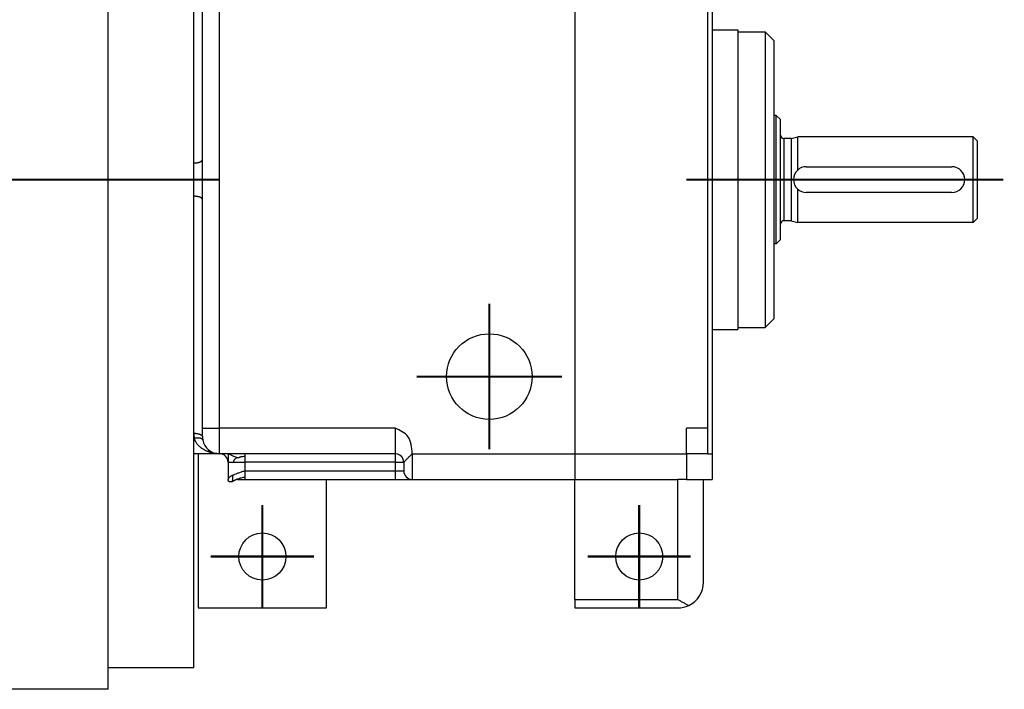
# Model space of a CAD drawing. Header units: inches. Extents: x -493 to 473, y -244 to 299.
# Tile 3 of 76: x -132 to -17, y -225 to -147. Entities that reach past the tile are written whole.
import ezdxf

# ---------------------------------------------------------------- set-up
doc = ezdxf.new("R2010")
doc.units = ezdxf.units.IN
doc.linetypes.add('DOT_CENTER', pattern=[14, 12, -1, 0, -1])
doc.layers.add('1', color=7, linetype='Continuous')

# ---------------------------------------------------------------- blocks, each defined once
blk = doc.blocks.new('014_G23_G27_BF_B3_B14_Motor_Bgr_63_EEXDe_1_1__2', base_point=(-333.5, -235.09))
at = {"color": 7, "linetype": 'Continuous'}
for p, q in [((-121.5, -222.59), (-121.5, -108.59)), ((-51, -133.59), (-51, -148.09)), ((-110.5, -163.26), (-110.5, -135.59)), ((-111.5, -163.65), (-111.5, -135.98)), ((-51.5, -194.59), (-51.5, -136.59)), ((-51, -148.09), (-48, -148.09)), ((-51, -148.09), (-51, -183.09)), ((-48, -148.09), (-48, -148.34)), ((-48, -148.34), (-44.8, -148.34)), ((-48, -148.34), (-48, -182.84)), ((-44.8, -148.34), (-44.8, -182.84)), ((-43.8, -149.34), (-44.8, -148.34)), ((-43.8, -149.34), (-43.8, -158.09)), ((-43.8, -158.09), (-43.8, -173.09)), ((-43.5, -158.09), (-43.8, -158.09)), ((-43.5, -173.09), (-43.5, -158.09)), ((-43, -158.59), (-43.5, -158.09)), ((-43, -160.39), (-43, -158.59)), ((-43, -170.79), (-43, -160.39)), ((-41.75, -160.79), (-42.6, -160.79)), ((-41.75, -160.79), (-41, -160.59)), ((-41.75, -160.79), (-41.75, -165.59)), ((-20.5, -160.59), (-41, -160.59)), ((-41, -164.47), (-41, -160.59)), ((-20, -161.09), (-20.5, -160.59)), ((-20.5, -170.59), (-20.5, -160.59)), ((-20, -170.09), (-20, -161.09)), ((-111.5, -167.54), (-111.5, -163.65)), ((-110.5, -167.92), (-110.5, -163.26)), ((-40, -164.09), (-23, -164.09)), ((-41.75, -165.59), (-41.75, -170.39)), ((-111.5, -195.2), (-111.5, -167.54)), ((-41, -170.59), (-41, -166.71)), ((-23, -167.09), (-40, -167.09)), ((-110.5, -194.59), (-110.5, -167.92)), ((-20, -170.09), (-20.5, -170.59)), ((-43, -172.59), (-43, -170.79)), ((-41.75, -170.39), (-42.6, -170.39)), ((-41.75, -170.39), (-41, -170.59)), ((-20.5, -170.59), (-41, -170.59)), ((-43.5, -173.09), (-43.8, -173.09)), ((-43.8, -173.09), (-43.8, -181.84)), ((-43, -172.59), (-43.5, -173.09)), ((-43.8, -181.84), (-44.8, -182.84)), ((-51, -183.09), (-51, -197.59)), ((-51, -183.09), (-48, -183.09)), ((-48, -182.84), (-48, -183.09)), ((-48, -182.84), (-44.8, -182.84)), ((-111.5, -195.76), (-111.5, -195.2)), ((-110.5, -195.59), (-110.5, -194.59)), ((-54, -197.59), (-54, -194.59)), ((-51.5, -197.59), (-51.5, -194.59)), ((-111.5, -197.59), (-111.5, -195.76)), ((-108.5, -197.59), (-111.5, -197.59)), ((-111.5, -222.59), (-111.5, -197.59)), ((-111, -197.59), (-111, -215.59)), ((-107.5, -197.59), (-108.5, -197.59)), ((-107.5, -197.59), (-107.5, -198.59)), ((-105.5, -197.59), (-107.5, -197.59)), ((-88, -197.59), (-105.5, -197.59)), ((-51.5, -197.59), (-54, -197.59)), ((-54, -197.59), (-54, -200.59)), ((-51.5, -197.59), (-51, -197.59)), ((-51, -197.59), (-51, -200.59)), ((-107.5, -198.59), (-107.5, -200.59)), ((-87, -198.59), (-87, -199.59)), ((-106.48, -200.59), (-106.5, -200.59)), ((-106.32, -200.59), (-106.48, -200.59)), ((-106.32, -200.59), (-105.5, -200.59)), ((-105.5, -200.59), (-88, -200.59)), ((-96, -215.59), (-96, -200.59)), ((-88, -200.59), (-86, -200.59)), ((-86, -200.59), (-67, -200.59)), ((-67, -214.59), (-67, -200.59)), ((-67, -200.59), (-55, -200.59)), ((-54, -200.59), (-55, -200.59)), ((-54, -200.59), (-52, -200.59)), ((-52, -212.59), (-52, -200.59)), ((-52, -200.59), (-51, -200.59)), ((-67, -214.59), (-67, -215.59)), ((-111, -215.59), (-96, -215.59)), ((-67, -215.59), (-55, -215.59)), ((-121.5, -225.09), (-121.5, -222.59)), ((-111.5, -222.59), (-121.5, -222.59)), ((-121.5, -225.09), (-135, -225.09))]:
    blk.add_line(p, q, dxfattribs=at)
at = {"color": 1, "linetype": 'Continuous'}
for p, q in [((-67, -133.59), (-67, -197.59)), ((-108.5, -194.59), (-108.5, -135.59)), ((-42.6, -160.79), (-42.6, -165.59)), ((-42.6, -165.59), (-42.6, -170.39)), ((-110.5, -194.59), (-108.5, -194.59)), ((-108.5, -197.59), (-108.5, -194.59)), ((-88, -194.59), (-108.5, -194.59)), ((-51.5, -194.59), (-54, -194.59)), ((-111.45, -195.76), (-111.5, -195.76)), ((-88, -197.59), (-88, -198.59)), ((-86, -197.59), (-67, -197.59)), ((-86, -197.59), (-86, -200.59)), ((-67, -197.59), (-54, -197.59)), ((-67, -197.59), (-67, -200.59)), ((-88, -198.59), (-105.5, -198.59)), ((-105.5, -199.59), (-105.5, -198.59)), ((-88, -198.59), (-88, -199.59)), ((-105.5, -199.59), (-88, -199.59)), ((-88, -199.59), (-87, -199.59)), ((-88, -199.59), (-88, -200.59)), ((-55, -214.59), (-55, -200.59)), ((-67, -214.59), (-55, -214.59))]:
    blk.add_line(p, q, dxfattribs=at)
at = {"color": 7, "linetype": 'Continuous'}
for centre, radius in [((-77, -188.59), 5), ((-103.5, -209.59), 2.75), ((-59.5, -209.59), 2.75)]:
    blk.add_circle(centre, radius, dxfattribs=at)
for centre, radius, start, end in [((-42.6, -160.39), 0.4, 180, -90), ((-40, -165.59), 1.5, 90, 131.8103), ((-23, -165.59), 1.5, -90, 90), ((-40, -165.59), 1.5, 131.8103, -131.8103), ((-40, -165.59), 1.5, -131.8103, -90), ((-42.6, -170.79), 0.4, 90, 180), ((-108.5, -195.59), 2, 180, -169.3461), ((-108.5, -195.59), 2, -169.3461, -90), ((-108.5, -198.59), 1, 0, 90), ((-88, -198.59), 1, 21.1619, 90), ((-86, -199.59), 1, 180, -90), ((-55, -212.59), 3, -64.4712, 0), ((-55, -212.59), 3, -90, -64.4712)]:
    blk.add_arc(centre, radius, start, end, dxfattribs=at)
at = {"color": 1, "linetype": 'Continuous'}
blk.add_arc((-108.5, -195.2), 3, -179.9999, -169.3462, dxfattribs=at)
for points, knots in [([(-111.5, -163.65), (-111.49, -163.65), (-111.46, -163.65), (-111.41, -163.65), (-111.36, -163.65), (-111.32, -163.64), (-111.27, -163.64), (-111.22, -163.63), (-111.18, -163.63), (-111.13, -163.62), (-111.09, -163.61), (-111.04, -163.61), (-111, -163.6), (-110.95, -163.59), (-110.91, -163.57), (-110.87, -163.56), (-110.83, -163.55), (-110.79, -163.54), (-110.76, -163.52), (-110.72, -163.51), (-110.69, -163.49), (-110.66, -163.47), (-110.64, -163.46), (-110.61, -163.44), (-110.59, -163.42), (-110.57, -163.4), (-110.56, -163.39), (-110.54, -163.37), (-110.53, -163.36), (-110.52, -163.34), (-110.52, -163.33), (-110.51, -163.31), (-110.5, -163.3), (-110.5, -163.28), (-110.5, -163.27), (-110.5, -163.26), (-110.5, -163.26)], [0, 0, 0, 0, 0.044582, 0.089872, 0.135757, 0.182115, 0.228812, 0.275703, 0.322637, 0.369453, 0.415988, 0.462075, 0.507544, 0.552228, 0.595967, 0.638604, 0.679993, 0.720002, 0.758511, 0.795422, 0.830652, 0.864144, 0.895861, 0.925794, 0.95396, 0.980404, 1.001263, 1.021024, 1.039758, 1.05755, 1.074494, 1.090697, 1.106271, 1.121334, 1.1328, 1.14408, 1.14408, 1.14408, 1.14408]), ([(-110.5, -167.92), (-110.5, -167.92), (-110.5, -167.91), (-110.5, -167.9), (-110.5, -167.89), (-110.51, -167.87), (-110.52, -167.86), (-110.52, -167.84), (-110.53, -167.83), (-110.54, -167.81), (-110.56, -167.8), (-110.57, -167.78), (-110.59, -167.76), (-110.61, -167.74), (-110.64, -167.73), (-110.66, -167.71), (-110.69, -167.69), (-110.72, -167.68), (-110.76, -167.66), (-110.79, -167.65), (-110.83, -167.63), (-110.87, -167.62), (-110.91, -167.61), (-110.95, -167.6), (-111, -167.59), (-111.04, -167.58), (-111.09, -167.57), (-111.13, -167.56), (-111.18, -167.56), (-111.22, -167.55), (-111.27, -167.55), (-111.32, -167.54), (-111.36, -167.54), (-111.41, -167.54), (-111.46, -167.54), (-111.49, -167.54), (-111.5, -167.54)], [0, 0, 0, 0, 0.01128, 0.022746, 0.037808, 0.053383, 0.069586, 0.08653, 0.104322, 0.123056, 0.142817, 0.163676, 0.190119, 0.218285, 0.248219, 0.279936, 0.313427, 0.348658, 0.385568, 0.424078, 0.464087, 0.505476, 0.548113, 0.591851, 0.636536, 0.682005, 0.728091, 0.774627, 0.821443, 0.868377, 0.915268, 0.961965, 1.008323, 1.054208, 1.099498, 1.14408, 1.14408, 1.14408, 1.14408]), ([(-111.5, -195.2), (-111.49, -195.2), (-111.46, -195.2), (-111.41, -195.2), (-111.36, -195.21), (-111.32, -195.21), (-111.27, -195.21), (-111.22, -195.22), (-111.18, -195.22), (-111.13, -195.23), (-111.09, -195.24), (-111.04, -195.25), (-111, -195.26), (-110.95, -195.27), (-110.91, -195.28), (-110.87, -195.29), (-110.83, -195.3), (-110.79, -195.32), (-110.76, -195.33), (-110.72, -195.35), (-110.69, -195.36), (-110.66, -195.38), (-110.64, -195.4), (-110.61, -195.41), (-110.59, -195.43), (-110.57, -195.45), (-110.56, -195.46), (-110.54, -195.48), (-110.53, -195.49), (-110.52, -195.51), (-110.52, -195.52), (-110.51, -195.54), (-110.5, -195.55), (-110.5, -195.57), (-110.5, -195.58), (-110.5, -195.59), (-110.5, -195.59)], [0, 0, 0, 0, 0.044582, 0.089872, 0.135757, 0.182115, 0.228812, 0.275703, 0.322636, 0.369453, 0.415988, 0.462075, 0.507543, 0.552228, 0.595967, 0.638604, 0.679993, 0.720002, 0.758511, 0.795422, 0.830652, 0.864144, 0.895861, 0.925794, 0.95396, 0.980404, 1.001263, 1.021024, 1.039758, 1.05755, 1.074494, 1.090697, 1.106271, 1.121334, 1.1328, 1.14408, 1.14408, 1.14408, 1.14408]), ([(-88, -194.59), (-88, -194.74), (-88, -195.03), (-88, -195.4), (-88, -195.69), (-88, -195.9), (-88, -196.13), (-88, -196.4), (-88, -196.75), (-88, -197.11), (-88, -197.38), (-88, -197.53), (-88, -197.57), (-88, -197.59)], [0, 0, 0, 0, 0.441485, 0.873356, 1.103867, 1.30964, 1.524955, 1.784088, 2.12132, 2.572513, 2.870061, 2.93503, 3, 3, 3, 3]), ([(-86, -197.59), (-86.06, -196.85), (-86.17, -195.46), (-87.42, -194.87), (-88, -194.59)], [0, 0, 0, 0, 2.061986, 3.864927, 3.864927, 3.864927, 3.864927]), ([(-111.45, -195.76), (-111.43, -195.76), (-111.41, -195.75), (-111.36, -195.75), (-111.32, -195.74), (-111.28, -195.74), (-111.23, -195.73), (-111.19, -195.73), (-111.14, -195.73), (-111.1, -195.73), (-111.06, -195.73), (-111.01, -195.73), (-110.97, -195.73), (-110.93, -195.73), (-110.89, -195.74), (-110.85, -195.74), (-110.81, -195.75), (-110.78, -195.75), (-110.74, -195.76), (-110.71, -195.77), (-110.68, -195.78), (-110.65, -195.79), (-110.62, -195.8), (-110.6, -195.81), (-110.57, -195.83), (-110.56, -195.84), (-110.54, -195.85), (-110.52, -195.86), (-110.51, -195.88), (-110.5, -195.89), (-110.49, -195.9), (-110.48, -195.92), (-110.48, -195.93), (-110.47, -195.94), (-110.47, -195.95), (-110.47, -195.96), (-110.47, -195.96)], [0, 0, 0, 0, 0.042767, 0.086037, 0.129704, 0.173655, 0.217766, 0.26191, 0.305951, 0.349751, 0.393166, 0.436054, 0.478273, 0.519681, 0.560144, 0.599535, 0.637733, 0.67463, 0.710132, 0.74416, 0.776649, 0.807557, 0.836859, 0.864553, 0.890659, 0.915221, 0.935032, 0.953822, 0.971661, 0.988628, 1.004817, 1.020329, 1.035271, 1.049756, 1.059436, 1.06899, 1.06899, 1.06899, 1.06899]), ([(-108.5, -197.59), (-108.57, -197.59), (-108.72, -197.59), (-108.94, -197.57), (-109.16, -197.54), (-109.34, -197.5), (-109.48, -197.47), (-109.58, -197.44), (-109.69, -197.41), (-109.79, -197.37), (-109.9, -197.33), (-110, -197.29), (-110.11, -197.24), (-110.27, -197.16), (-110.46, -197.05), (-110.66, -196.91), (-110.79, -196.79), (-110.9, -196.7), (-111, -196.59), (-111.1, -196.47), (-111.21, -196.32), (-111.29, -196.18), (-111.35, -196.05), (-111.39, -195.96), (-111.42, -195.86), (-111.44, -195.79), (-111.45, -195.76)], [0, 0, 0, 0, 0.21136, 0.438086, 0.676722, 0.87777, 0.981016, 1.098793, 1.202253, 1.320935, 1.425886, 1.544512, 1.665765, 1.769896, 2.080498, 2.332407, 2.491055, 2.621803, 2.759492, 2.918885, 3.100974, 3.309993, 3.406186, 3.513583, 3.611318, 3.723504, 3.723504, 3.723504, 3.723504]), ([(-106.5, -198.06), (-106.64, -197.99), (-106.98, -197.84), (-107.31, -197.68), (-107.5, -197.59)], [0, 0, 0, 0, 0.46917, 1.10084, 1.10084, 1.10084, 1.10084]), ([(-105.5, -197.88), (-105.5, -197.84), (-105.5, -197.77), (-105.5, -197.69), (-105.5, -197.63), (-105.5, -197.6), (-105.5, -197.59)], [0, 0, 0, 0, 0.1243628, 0.2167728, 0.254833, 0.2928932, 0.2928932, 0.2928932, 0.2928932]), ([(-87, -198.59), (-87, -198.59), (-86.99, -198.57), (-86.96, -198.54), (-86.92, -198.5), (-86.86, -198.44), (-86.79, -198.37), (-86.7, -198.29), (-86.61, -198.19), (-86.5, -198.09), (-86.38, -197.97), (-86.26, -197.85), (-86.13, -197.72), (-86.04, -197.64), (-86, -197.59)], [0, 0, 0, 0, 0.018349, 0.057091, 0.117092, 0.198142, 0.299448, 0.419714, 0.557188, 0.709698, 0.874707, 1.04937, 1.230605, 1.415168, 1.415168, 1.415168, 1.415168]), ([(-107.5, -198.59), (-107.49, -198.59), (-107.46, -198.59), (-107.43, -198.59), (-107.41, -198.59), (-107.4, -198.59), (-107.4, -198.59), (-107.39, -198.59), (-107.39, -198.59), (-107.38, -198.59), (-107.38, -198.59), (-107.37, -198.59), (-107.36, -198.59), (-107.36, -198.59), (-107.35, -198.59), (-107.35, -198.59), (-107.34, -198.59), (-107.33, -198.59), (-107.33, -198.59), (-107.32, -198.59), (-107.31, -198.59), (-107.31, -198.59), (-107.3, -198.59), (-107.29, -198.59), (-107.29, -198.59), (-107.28, -198.59), (-107.27, -198.59), (-107.26, -198.59), (-107.26, -198.59), (-107.25, -198.59), (-107.24, -198.59), (-107.23, -198.59), (-107.23, -198.59), (-107.22, -198.59), (-107.21, -198.59), (-107.2, -198.59), (-107.19, -198.59), (-107.18, -198.59), (-107.18, -198.59), (-107.17, -198.59), (-107.16, -198.59), (-107.15, -198.59), (-107.14, -198.59), (-107.13, -198.59), (-107.12, -198.59), (-107.11, -198.59), (-107.1, -198.59), (-107.09, -198.59), (-107.08, -198.59), (-107.07, -198.59), (-107.06, -198.59), (-107.05, -198.59), (-107.04, -198.59), (-107.03, -198.59), (-107.02, -198.59), (-107.01, -198.59), (-107, -198.59), (-106.99, -198.59), (-106.98, -198.59), (-106.97, -198.59), (-106.96, -198.59), (-106.95, -198.59), (-106.94, -198.59), (-106.93, -198.59), (-106.92, -198.59), (-106.91, -198.59), (-106.91, -198.59), (-106.91, -198.59)], [0, 0, 0, 0, 0.044006, 0.0880119, 0.0927857, 0.0976801, 0.1026946, 0.107829, 0.1130828, 0.1184556, 0.123947, 0.1295567, 0.1352842, 0.1411291, 0.1470911, 0.1531697, 0.1593646, 0.1656754, 0.1721016, 0.1786429, 0.1852989, 0.1920691, 0.1989533, 0.2059509, 0.2130616, 0.220285, 0.2276207, 0.2350684, 0.2426275, 0.2502978, 0.2580788, 0.2659701, 0.2739714, 0.2820822, 0.2903022, 0.2986309, 0.3070679, 0.3156129, 0.3242655, 0.3330253, 0.3418918, 0.3508647, 0.3599436, 0.3691281, 0.3784178, 0.3878122, 0.3973111, 0.406914, 0.4166205, 0.4264303, 0.4363428, 0.4463578, 0.4564748, 0.4666935, 0.4770134, 0.4874342, 0.4979554, 0.5085767, 0.5192976, 0.5301178, 0.5410369, 0.5520545, 0.5631701, 0.5743835, 0.5856941, 0.5857403, 0.5857865, 0.5857865, 0.5857865, 0.5857865]), ([(-106.5, -198.06), (-106.53, -198.09), (-106.59, -198.16), (-106.72, -198.25), (-106.87, -198.38), (-106.9, -198.52), (-106.91, -198.59)], [0, 0, 0, 0, 0.1172772, 0.2791377, 0.4749843, 0.6950623, 0.6950623, 0.6950623, 0.6950623]), ([(-106.91, -198.59), (-106.79, -198.59), (-106.51, -198.59), (-106.14, -198.59), (-105.79, -198.59), (-105.6, -198.59), (-105.5, -198.59)], [0, 0, 0, 0, 0.383116, 0.827192, 1.117416, 1.414214, 1.414214, 1.414214, 1.414214]), ([(-106.5, -198.06), (-106.46, -198.05), (-106.38, -198.05), (-106.27, -198.03), (-106.17, -198), (-106.08, -197.96), (-105.96, -197.92), (-105.76, -197.89), (-105.6, -197.89), (-105.5, -197.88)], [0, 0, 0, 0, 0.1283, 0.240495, 0.335335, 0.426147, 0.538665, 0.716662, 1.024569, 1.024569, 1.024569, 1.024569]), ([(-105.5, -198.59), (-105.5, -198.53), (-105.5, -198.4), (-105.5, -198.21), (-105.5, -198.04), (-105.5, -197.94), (-105.5, -197.88)], [0, 0, 0, 0, 0.1950903, 0.3826835, 0.5555702, 0.7071068, 0.7071068, 0.7071068, 0.7071068]), ([(-105.5, -199.59), (-105.63, -199.63), (-105.89, -199.71), (-106.26, -199.84), (-106.6, -199.96), (-106.81, -200.05), (-106.91, -200.09)], [0, 0, 0, 0, 0.408975, 0.805176, 1.170982, 1.500689, 1.500689, 1.500689, 1.500689]), ([(-105.5, -200.3), (-105.5, -200.25), (-105.5, -200.14), (-105.5, -199.97), (-105.5, -199.78), (-105.5, -199.66), (-105.5, -199.59)], [0, 0, 0, 0, 0.1515365, 0.3244233, 0.5120164, 0.7071068, 0.7071068, 0.7071068, 0.7071068]), ([(-106.91, -200.09), (-107, -200.13), (-107.15, -200.2), (-107.33, -200.32), (-107.47, -200.45), (-107.49, -200.55), (-107.5, -200.59)], [0, 0, 0, 0, 0.2766314, 0.5014889, 0.6700013, 0.8013057, 0.8013057, 0.8013057, 0.8013057]), ([(-107.01, -200.84), (-107, -200.83), (-106.98, -200.8), (-106.97, -200.72), (-106.96, -200.62), (-106.95, -200.48), (-106.94, -200.34), (-106.94, -200.21), (-106.92, -200.13), (-106.91, -200.09)], [0, 0, 0, 0, 0.0332722, 0.1057909, 0.2170363, 0.3576115, 0.5108895, 0.6534433, 0.7561818, 0.7561818, 0.7561818, 0.7561818]), ([(-106.45, -200.57), (-106.45, -200.57), (-106.44, -200.57), (-106.41, -200.58), (-106.37, -200.59), (-106.33, -200.59), (-106.32, -200.59)], [0, 0, 0, 0, 0.013104, 0.0260329, 0.0851986, 0.1397652, 0.1397652, 0.1397652, 0.1397652]), ([(-106.41, -200.55), (-106.25, -200.49), (-105.96, -200.38), (-105.65, -200.33), (-105.5, -200.3)], [0, 0, 0, 0, 0.5044272, 0.9485023, 0.9485023, 0.9485023, 0.9485023]), ([(-105.5, -200.59), (-105.5, -200.58), (-105.5, -200.55), (-105.5, -200.5), (-105.5, -200.41), (-105.5, -200.34), (-105.5, -200.3)], [0, 0, 0, 0, 0.0380602, 0.0761205, 0.1685304, 0.2928932, 0.2928932, 0.2928932, 0.2928932])]:
    blk.add_open_spline(points, degree=3, knots=knots, dxfattribs=at)
blk.add_open_spline([(-88, -198.59), (-87.83, -198.59), (-87.5, -198.59), (-87.17, -198.59), (-87, -198.59)], degree=3, dxfattribs=at)
at = {"color": 7, "linetype": 'Continuous'}
for points, knots in [([(-87, -198.59), (-87, -198.58), (-87, -198.57), (-87, -198.53), (-87.01, -198.5), (-87.01, -198.45), (-87.02, -198.41), (-87.03, -198.36), (-87.04, -198.3), (-87.06, -198.26), (-87.07, -198.23), (-87.07, -198.22), (-87.07, -198.22)], [0, 0, 0, 0, 0.0269419, 0.0534766, 0.0908638, 0.1436866, 0.1832526, 0.2244028, 0.2995948, 0.3546859, 0.3667336, 0.3798916, 0.3798916, 0.3798916, 0.3798916]), ([(-107.5, -200.59), (-107.5, -200.59), (-107.5, -200.59), (-107.5, -200.59), (-107.5, -200.59), (-107.5, -200.59), (-107.5, -200.59), (-107.5, -200.59)], [0, 0, 0, 0, 0.00008706, 0.00017412, 0.000595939, 0.001129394, 0.001739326, 0.001739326, 0.001739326, 0.001739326]), ([(-107.01, -200.84), (-107.01, -200.84), (-107.02, -200.84), (-107.02, -200.84), (-107.03, -200.84), (-107.04, -200.85), (-107.04, -200.85), (-107.05, -200.85), (-107.06, -200.85), (-107.07, -200.86), (-107.07, -200.86), (-107.08, -200.86), (-107.09, -200.86), (-107.1, -200.87), (-107.1, -200.87), (-107.11, -200.87), (-107.12, -200.87), (-107.12, -200.87), (-107.13, -200.87), (-107.13, -200.88), (-107.14, -200.88), (-107.14, -200.88), (-107.14, -200.88), (-107.15, -200.88), (-107.15, -200.88), (-107.16, -200.88), (-107.16, -200.88), (-107.17, -200.88), (-107.17, -200.89), (-107.18, -200.89), (-107.18, -200.89), (-107.19, -200.89), (-107.19, -200.89), (-107.2, -200.89), (-107.2, -200.89), (-107.2, -200.89), (-107.21, -200.89), (-107.21, -200.89), (-107.22, -200.89), (-107.22, -200.89), (-107.23, -200.89), (-107.23, -200.89), (-107.23, -200.89), (-107.24, -200.89), (-107.24, -200.89), (-107.25, -200.89), (-107.25, -200.89), (-107.25, -200.89), (-107.26, -200.89), (-107.26, -200.89), (-107.26, -200.89), (-107.27, -200.89), (-107.27, -200.89), (-107.27, -200.89), (-107.28, -200.89), (-107.28, -200.89), (-107.28, -200.89), (-107.29, -200.89), (-107.29, -200.89), (-107.3, -200.89), (-107.3, -200.89), (-107.3, -200.89), (-107.31, -200.89), (-107.31, -200.88), (-107.31, -200.88), (-107.32, -200.88), (-107.32, -200.88), (-107.32, -200.88), (-107.33, -200.88), (-107.33, -200.88), (-107.33, -200.88), (-107.34, -200.88), (-107.34, -200.87), (-107.34, -200.87), (-107.34, -200.87), (-107.35, -200.87), (-107.35, -200.87), (-107.35, -200.87), (-107.36, -200.86), (-107.36, -200.86), (-107.36, -200.86), (-107.37, -200.86), (-107.37, -200.86), (-107.37, -200.85), (-107.38, -200.85), (-107.38, -200.85), (-107.38, -200.85), (-107.38, -200.85), (-107.38, -200.85), (-107.39, -200.84), (-107.39, -200.84), (-107.39, -200.84), (-107.39, -200.84), (-107.39, -200.84), (-107.39, -200.84), (-107.4, -200.83), (-107.4, -200.83), (-107.4, -200.83), (-107.4, -200.83), (-107.4, -200.83), (-107.4, -200.83), (-107.41, -200.82), (-107.41, -200.82), (-107.41, -200.82), (-107.41, -200.82), (-107.41, -200.82), (-107.42, -200.81), (-107.42, -200.81), (-107.42, -200.81), (-107.42, -200.81), (-107.42, -200.81), (-107.43, -200.8), (-107.43, -200.8), (-107.43, -200.8), (-107.43, -200.8), (-107.43, -200.8), (-107.43, -200.8), (-107.43, -200.79), (-107.43, -200.79), (-107.44, -200.79), (-107.44, -200.79), (-107.44, -200.79), (-107.44, -200.78), (-107.44, -200.78), (-107.44, -200.78), (-107.45, -200.78), (-107.45, -200.77), (-107.45, -200.77), (-107.45, -200.77), (-107.46, -200.76), (-107.46, -200.76), (-107.46, -200.75), (-107.46, -200.75), (-107.46, -200.75), (-107.47, -200.75), (-107.47, -200.74), (-107.47, -200.74), (-107.47, -200.74), (-107.47, -200.74), (-107.47, -200.73), (-107.47, -200.73), (-107.47, -200.73), (-107.47, -200.73), (-107.47, -200.73), (-107.48, -200.73), (-107.48, -200.72), (-107.48, -200.72), (-107.48, -200.72), (-107.48, -200.72), (-107.48, -200.72), (-107.48, -200.72), (-107.48, -200.71), (-107.48, -200.71), (-107.48, -200.71), (-107.48, -200.71), (-107.49, -200.7), (-107.49, -200.7), (-107.49, -200.7), (-107.49, -200.69), (-107.49, -200.69), (-107.49, -200.69), (-107.49, -200.69), (-107.49, -200.68), (-107.49, -200.68), (-107.49, -200.68), (-107.49, -200.67), (-107.5, -200.67), (-107.5, -200.67), (-107.5, -200.67), (-107.5, -200.66), (-107.5, -200.66), (-107.5, -200.66), (-107.5, -200.66), (-107.5, -200.65), (-107.5, -200.65), (-107.5, -200.65), (-107.5, -200.65), (-107.5, -200.64), (-107.5, -200.64), (-107.5, -200.64), (-107.5, -200.64), (-107.5, -200.64), (-107.5, -200.63), (-107.5, -200.63), (-107.5, -200.63), (-107.5, -200.63), (-107.5, -200.63), (-107.5, -200.63), (-107.5, -200.63), (-107.5, -200.62), (-107.5, -200.62), (-107.5, -200.62), (-107.5, -200.62), (-107.5, -200.62), (-107.5, -200.62), (-107.5, -200.62), (-107.5, -200.61), (-107.5, -200.61), (-107.5, -200.61), (-107.5, -200.61), (-107.5, -200.61), (-107.5, -200.6), (-107.5, -200.6), (-107.5, -200.6), (-107.5, -200.6), (-107.5, -200.6), (-107.5, -200.6), (-107.5, -200.6), (-107.5, -200.6), (-107.5, -200.6), (-107.5, -200.6), (-107.5, -200.6), (-107.5, -200.59), (-107.5, -200.59), (-107.5, -200.59), (-107.5, -200.59), (-107.5, -200.59), (-107.5, -200.59), (-107.5, -200.59), (-107.5, -200.59), (-107.5, -200.59), (-107.5, -200.59), (-107.5, -200.59)], [0, 0, 0, 0, 0.0078108, 0.0155924, 0.023344, 0.0310644, 0.0387529, 0.0464083, 0.0540297, 0.0616163, 0.069167, 0.0766811, 0.0841577, 0.091596, 0.0989953, 0.1063551, 0.1136747, 0.1186121, 0.1235334, 0.128438, 0.1333255, 0.1381956, 0.1430478, 0.1478818, 0.1526972, 0.1574939, 0.1622715, 0.1670299, 0.1717689, 0.1764884, 0.1811883, 0.1858685, 0.1905292, 0.1951703, 0.1997921, 0.2043947, 0.2089783, 0.2135432, 0.2180899, 0.2226188, 0.2271304, 0.2308394, 0.23453, 0.2382029, 0.2418587, 0.2454981, 0.2491219, 0.2527306, 0.2563252, 0.2599064, 0.2634749, 0.2670318, 0.2705778, 0.2741139, 0.2776411, 0.2811604, 0.2846727, 0.2881791, 0.2916807, 0.2951786, 0.298674, 0.302168, 0.3056618, 0.3091567, 0.3126538, 0.3161546, 0.3196602, 0.3231721, 0.3266915, 0.3302199, 0.3337586, 0.337309, 0.3408872, 0.3444721, 0.3480653, 0.3516681, 0.3552821, 0.3589088, 0.3625495, 0.3662059, 0.3698792, 0.373571, 0.3772827, 0.3810155, 0.384771, 0.3885505, 0.3905194, 0.3925366, 0.3946021, 0.3967163, 0.3988794, 0.4010916, 0.4033532, 0.4056646, 0.4080261, 0.4104379, 0.4129005, 0.4154141, 0.4179792, 0.4205961, 0.4232653, 0.4259871, 0.4287621, 0.4315906, 0.4344731, 0.43741, 0.440402, 0.4434494, 0.4465528, 0.4497127, 0.4514476, 0.4532598, 0.4551482, 0.4571118, 0.4591495, 0.4612602, 0.463443, 0.4656969, 0.4680208, 0.4704138, 0.472875, 0.4754033, 0.4779978, 0.4806577, 0.483382, 0.4878159, 0.4922568, 0.4967012, 0.5011456, 0.5055865, 0.5100204, 0.5144436, 0.5188528, 0.5215309, 0.5241492, 0.5267073, 0.5292049, 0.5316416, 0.5340168, 0.5363303, 0.5385815, 0.54077, 0.5428954, 0.5449571, 0.5469546, 0.5488875, 0.5507553, 0.5525573, 0.5542932, 0.5559623, 0.5575642, 0.5590981, 0.5624083, 0.5656496, 0.5688231, 0.5719298, 0.5749707, 0.5779467, 0.5808588, 0.5837078, 0.5864947, 0.5892204, 0.5918857, 0.5944913, 0.5976753, 0.6007843, 0.6038195, 0.6067817, 0.6096718, 0.6124906, 0.6152388, 0.6179172, 0.6205264, 0.623067, 0.6255397, 0.6279449, 0.6302831, 0.6325547, 0.6343761, 0.6361366, 0.6378366, 0.6394764, 0.6410564, 0.6430009, 0.6449172, 0.6468112, 0.6480248, 0.6492677, 0.650544, 0.6518577, 0.6532129, 0.6546136, 0.6559976, 0.6574295, 0.658912, 0.660448, 0.6626743, 0.6649018, 0.6671145, 0.6692963, 0.6714308, 0.6724984, 0.6735448, 0.674566, 0.6755581, 0.6765171, 0.6774391, 0.6783202, 0.6791562, 0.6799434, 0.6806778, 0.6809919, 0.6813294, 0.6816744, 0.6817217, 0.6818108, 0.6819297, 0.6820665, 0.6822092, 0.6823458, 0.6823704, 0.682395, 0.682395, 0.682395, 0.682395]), ([(-106.41, -200.55), (-106.41, -200.55), (-106.42, -200.56), (-106.42, -200.56), (-106.43, -200.56), (-106.45, -200.57), (-106.47, -200.58), (-106.5, -200.59), (-106.53, -200.61), (-106.58, -200.63), (-106.65, -200.67), (-106.74, -200.71), (-106.81, -200.75), (-106.88, -200.79), (-106.95, -200.82), (-106.99, -200.83), (-107.01, -200.84)], [0, 0, 0, 0, 0.0047917, 0.0087324, 0.0230215, 0.0348264, 0.0641252, 0.0903204, 0.1265758, 0.1628787, 0.2652718, 0.3670592, 0.4518456, 0.5313451, 0.5993393, 0.6604568, 0.6604568, 0.6604568, 0.6604568]), ([(-106.48, -200.59), (-106.49, -200.59), (-106.49, -200.59), (-106.49, -200.59), (-106.5, -200.59)], [0, 0, 0, 0, 0.00648442, 0.01324002, 0.01324002, 0.01324002, 0.01324002]), ([(-106.41, -200.55), (-106.41, -200.55), (-106.41, -200.55), (-106.41, -200.55), (-106.41, -200.55), (-106.41, -200.55), (-106.41, -200.55)], [0, 0, 0, 0, 0.000297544, 0.000595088, 0.001422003, 0.00263351, 0.00263351, 0.00263351, 0.00263351]), ([(-55, -214.59), (-54.89, -214.66), (-54.67, -214.78), (-54.35, -214.97), (-54.03, -215.14), (-53.81, -215.25), (-53.71, -215.3)], [0, 0, 0, 0, 0.380126, 0.752764, 1.125685, 1.473958, 1.473958, 1.473958, 1.473958])]:
    blk.add_open_spline(points, degree=3, knots=knots, dxfattribs=at)
at = {"layer": '1', "color": 30, "linetype": 'DOT_CENTER', "const_width": 0.25}
for points in [[(-108.5, -165.59), (-316.5, -165.59)], [(-54, -165.59), (-40, -165.59)], [(-17, -165.59), (-45.6, -165.59)], [(-77, -180.09), (-77, -197.09)], [(-68.5, -188.59), (-85.5, -188.59)], [(-103.5, -203.57), (-103.5, -215.62)], [(-59.5, -203.57), (-59.5, -215.62)], [(-97.48, -209.59), (-109.53, -209.59)], [(-53.48, -209.59), (-65.53, -209.59)]]:
    blk.add_lwpolyline(points, dxfattribs=at)
blk = doc.blocks.new('Drfsicht1', base_point=(-176.75, -165.59))
blk.add_blockref('014_G23_G27_BF_B3_B14_Motor_Bgr_63_EEXDe_1_1__2', (-333.5, -235.09))

msp = doc.modelspace()

# ---------------------------------------------------------------- block references
msp.add_blockref('Drfsicht1', (-176.75, -165.59))

doc.saveas('drawing.dxf')
